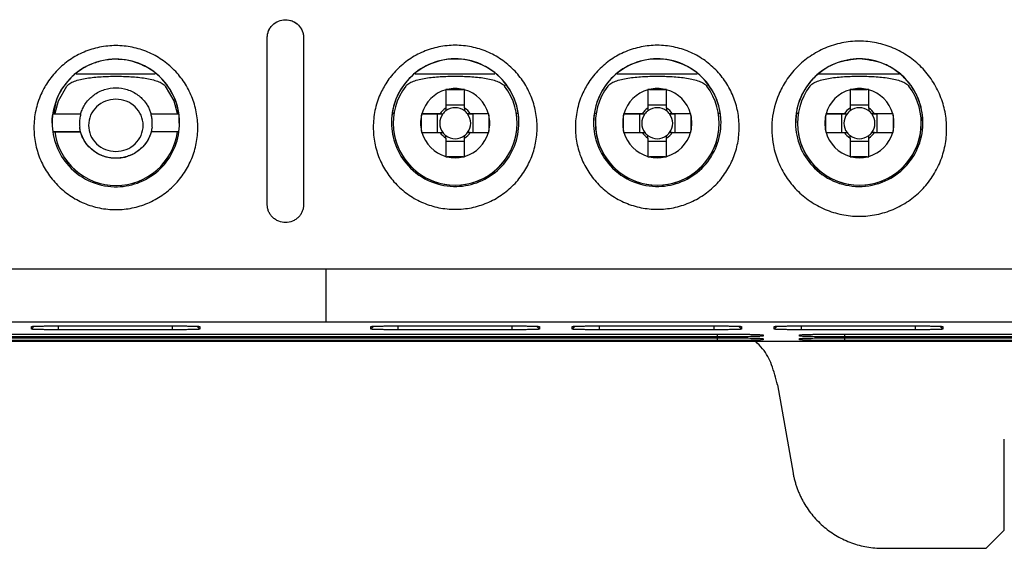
# Model space of a CAD drawing. Header units: millimetres. Extents: x 87 to 936, y -49 to 894.
# Tile 52 of 107: x 576 to 630, y 297 to 327. Entities that reach past the tile are written whole.
import ezdxf

# ---------------------------------------------------------------- set-up
doc = ezdxf.new("R2010")
doc.units = ezdxf.units.MM

msp = doc.modelspace()

# ---------------------------------------------------------------- linework, layer by layer
at = {"color": 7, "linetype": 'Continuous', "lineweight": 25}
for p, q in [((589.471, 316.37), (589.471, 325.535)), ((591.471, 325.535), (591.471, 316.37)), ((578.974, 323.555), (583.312, 323.555)), ((597.59, 323.555), (601.975, 323.555)), ((608.69, 323.555), (613.075, 323.555)), ((619.772, 323.555), (624.194, 323.555)), ((599.278, 322.671), (599.278, 321.667)), ((599.357, 322.691), (600.229, 322.691)), ((600.308, 321.667), (600.308, 322.671)), ((610.378, 322.671), (610.378, 321.667)), ((610.457, 322.691), (611.329, 322.691)), ((611.408, 321.667), (611.408, 322.671)), ((621.478, 322.671), (621.478, 321.667)), ((621.557, 322.691), (622.429, 322.691)), ((622.508, 321.667), (622.508, 322.671)), ((600.308, 321.819), (599.278, 321.819)), ((611.408, 321.819), (610.378, 321.819)), ((622.508, 321.819), (621.478, 321.819)), ((579.223, 321.331), (577.69, 321.331)), ((577.754, 321.384), (577.814, 321.384)), ((584.623, 321.331), (583.09, 321.331)), ((584.623, 321.331), (584.623, 320.847)), ((596.387, 321.384), (596.438, 321.384)), ((597.944, 321.357), (598.81, 321.351)), ((597.944, 320.405), (597.944, 321.278)), ((598.968, 321.357), (597.964, 321.357)), ((598.81, 321.351), (598.81, 320.327)), ((598.81, 321.351), (599.116, 321.351)), ((600.471, 321.351), (600.777, 321.351)), ((601.622, 321.357), (600.618, 321.357)), ((601.642, 321.357), (600.777, 321.351)), ((600.777, 320.327), (600.777, 321.351)), ((601.642, 321.278), (601.642, 320.405)), ((603.149, 321.384), (603.228, 321.384)), ((607.487, 321.384), (607.538, 321.384)), ((609.044, 321.357), (609.91, 321.351)), ((609.044, 320.405), (609.044, 321.278)), ((610.068, 321.357), (609.064, 321.357)), ((609.91, 321.351), (609.91, 320.327)), ((609.91, 321.351), (610.216, 321.351)), ((611.571, 321.351), (611.877, 321.351)), ((612.722, 321.357), (611.718, 321.357)), ((612.742, 321.357), (611.877, 321.351)), ((611.877, 320.327), (611.877, 321.351)), ((612.742, 321.278), (612.742, 320.405)), ((614.249, 321.384), (614.328, 321.384)), ((618.543, 321.384), (618.638, 321.384)), ((620.144, 321.357), (621.01, 321.351)), ((620.144, 320.405), (620.144, 321.278)), ((621.168, 321.357), (620.164, 321.357)), ((621.01, 321.351), (621.01, 320.327)), ((621.01, 321.351), (621.316, 321.351)), ((622.671, 321.351), (622.977, 321.351)), ((623.822, 321.357), (622.818, 321.357)), ((623.842, 321.357), (622.977, 321.351)), ((622.977, 320.327), (622.977, 321.351)), ((623.842, 321.278), (623.842, 320.405)), ((584.657, 320.847), (584.657, 320.85)), ((584.657, 320.844), (584.657, 320.844)), ((596.393, 320.837), (596.393, 320.833)), ((603.193, 320.833), (603.193, 320.837)), ((607.493, 320.837), (607.493, 320.833)), ((614.293, 320.833), (614.293, 320.837)), ((618.593, 320.837), (618.593, 320.833)), ((625.393, 320.833), (625.393, 320.837)), ((577.69, 320.364), (579.22, 320.364)), ((579.22, 320.361), (577.69, 320.361)), ((579.22, 320.361), (579.22, 320.364)), ((584.623, 320.364), (583.093, 320.364)), ((583.093, 320.364), (583.093, 320.361)), ((584.623, 320.361), (583.093, 320.361)), ((597.964, 320.327), (598.968, 320.327)), ((600.618, 320.327), (601.622, 320.327)), ((609.064, 320.327), (610.068, 320.327)), ((611.718, 320.327), (612.722, 320.327)), ((620.164, 320.327), (621.168, 320.327)), ((622.818, 320.327), (623.822, 320.327)), ((599.278, 320.017), (599.278, 319.013)), ((599.278, 319.853), (600.308, 319.853)), ((600.308, 319.013), (600.308, 320.017)), ((610.378, 320.017), (610.378, 319.013)), ((610.378, 319.853), (611.408, 319.853)), ((611.408, 319.013), (611.408, 320.017)), ((621.478, 320.017), (621.478, 319.013)), ((621.478, 319.853), (622.508, 319.853)), ((622.508, 319.013), (622.508, 320.017)), ((600.229, 318.992), (599.357, 318.992)), ((611.329, 318.992), (610.457, 318.992)), ((622.429, 318.992), (621.557, 318.992)), ((592.703, 312.825), (547.891, 312.825)), ((637.515, 312.825), (592.703, 312.825)), ((539.819, 309.933), (592.703, 309.933)), ((592.703, 309.933), (645.587, 309.933)), ((576.515, 309.525), (576.515, 309.672)), ((578.015, 309.704), (584.268, 309.704)), ((584.268, 309.492), (578.015, 309.492)), ((585.768, 309.672), (585.768, 309.525)), ((595.168, 309.525), (595.168, 309.672)), ((596.668, 309.704), (602.921, 309.704)), ((602.921, 309.492), (596.668, 309.492)), ((604.421, 309.672), (604.421, 309.525)), ((606.221, 309.525), (606.221, 309.672)), ((607.721, 309.704), (614.018, 309.704)), ((614.018, 309.492), (607.721, 309.492)), ((615.518, 309.672), (615.518, 309.525)), ((617.318, 309.525), (617.318, 309.672)), ((618.818, 309.704), (625.068, 309.704)), ((625.068, 309.492), (618.818, 309.492)), ((626.568, 309.672), (626.568, 309.525)), ((531.86, 308.863), (653.546, 308.863)), ((571.203, 309.258), (614.203, 309.258)), ((614.203, 309.098), (571.203, 309.098)), ((571.203, 309.055), (614.203, 309.055)), ((614.203, 308.895), (571.203, 308.895)), ((616.703, 309.205), (616.703, 309.151)), ((616.703, 309.002), (616.703, 308.948)), ((618.703, 309.151), (618.703, 309.205)), ((618.703, 308.948), (618.703, 309.002)), ((621.203, 309.258), (644.919, 309.258)), ((645.467, 309.098), (621.203, 309.098)), ((621.203, 309.055), (647, 309.055)), ((647.547, 308.895), (621.203, 308.895)), ((617.498, 306.464), (618.352, 301.621)), ((629.953, 298.489), (629.953, 303.489)), ((629.953, 298.489), (628.953, 297.489)), ((623.276, 297.489), (628.953, 297.489))]:
    msp.add_line(p, q, dxfattribs=at)
at = {"color": 8, "linetype": 'Continuous', "lineweight": 25}
for p, q in [((576.515, 309.525), (576.676, 309.686)), ((578.015, 309.492), (578.015, 309.704)), ((584.268, 309.492), (584.268, 309.704)), ((585.607, 309.686), (585.768, 309.525)), ((595.168, 309.525), (595.329, 309.686)), ((596.668, 309.492), (596.668, 309.704)), ((602.921, 309.492), (602.921, 309.704)), ((604.421, 309.525), (604.26, 309.686)), ((606.221, 309.525), (606.382, 309.686)), ((607.721, 309.492), (607.721, 309.704)), ((614.018, 309.492), (614.018, 309.704)), ((615.357, 309.686), (615.518, 309.525)), ((617.318, 309.525), (617.479, 309.686)), ((618.818, 309.492), (618.818, 309.704)), ((625.068, 309.492), (625.068, 309.704)), ((626.568, 309.525), (626.407, 309.686)), ((614.203, 309.098), (614.203, 309.258)), ((614.203, 308.895), (614.203, 309.055)), ((621.203, 309.098), (621.203, 309.258)), ((621.203, 308.895), (621.203, 309.055))]:
    msp.add_line(p, q, dxfattribs=at)
at = {"color": 7, "linetype": 'Continuous', "lineweight": 25, "flags": 128}
for points in [[(577.814, 321.384), (578.001, 322.06), (578.462, 322.88)], [(583.871, 322.88), (584.332, 322.06), (584.519, 321.384)]]:
    msp.add_lwpolyline(points, dxfattribs=at)
at = {"color": 7, "linetype": 'Continuous', "lineweight": 25}
for centre, radius, start, end in [((599.793, 320.863), 3.5, 359.9605, 180.0395), ((610.893, 320.863), 3.5, 359.9605, 180.0395), ((599.793, 320.837), 3.4, 143.0571, 36.9429), ((610.893, 320.837), 3.4, 143.0571, 36.9429), ((621.993, 320.837), 3.4, 143.0571, 36.9429), ((599.793, 320.842), 1.9, 105.7268, 164.2729), ((599.793, 320.842), 1.9, 76.7262, 103.2738), ((599.793, 320.842), 1.9, 15.7271, 74.2732), ((610.893, 320.842), 1.9, 105.7268, 164.2729), ((610.893, 320.842), 1.9, 76.7262, 103.2738), ((610.893, 320.842), 1.9, 15.7271, 74.2732), ((621.993, 320.842), 1.9, 105.7268, 164.2729), ((621.993, 320.842), 1.9, 76.7262, 103.2738), ((621.993, 320.842), 1.9, 15.7271, 74.2732), ((599.793, 320.842), 1.9, 166.7261, 193.2739), ((599.793, 320.836), 0.851, 142.7587, 217.2413), ((599.793, 320.842), 0.972, 121.9777, 148.022), ((599.793, 320.836), 0.851, 127.241, 142.7587), ((599.793, 320.836), 0.851, 52.7591, 127.2409), ((599.793, 320.842), 0.972, 31.978, 58.0223), ((599.793, 320.836), 0.851, 37.2413, 52.759), ((599.793, 320.836), 0.851, 322.7587, 37.2413), ((599.793, 320.842), 1.9, 346.7261, 13.2739), ((610.893, 320.842), 1.9, 166.7261, 193.2739), ((610.893, 320.836), 0.851, 142.7587, 217.2413), ((610.893, 320.842), 0.972, 121.9777, 148.022), ((610.893, 320.836), 0.851, 127.241, 142.7587), ((610.893, 320.836), 0.851, 52.7591, 127.2409), ((610.893, 320.842), 0.972, 31.978, 58.0223), ((610.893, 320.836), 0.851, 37.2413, 52.759), ((610.893, 320.836), 0.851, 322.7587, 37.2413), ((610.893, 320.842), 1.9, 346.7261, 13.2739), ((621.993, 320.842), 1.9, 166.7261, 193.2739), ((621.993, 320.836), 0.851, 142.7587, 217.2413), ((621.993, 320.842), 0.972, 121.9777, 148.022), ((621.993, 320.836), 0.851, 127.241, 142.7587), ((621.993, 320.836), 0.851, 52.7591, 127.2409), ((621.993, 320.842), 0.972, 31.978, 58.0223), ((621.993, 320.836), 0.851, 37.2413, 52.759), ((621.993, 320.836), 0.851, 322.7587, 37.2413), ((621.993, 320.842), 1.9, 346.7261, 13.2739), ((599.793, 320.833), 3.4, 180.0002, 359.9998), ((610.893, 320.833), 3.4, 180.0002, 359.9998), ((621.993, 320.833), 3.4, 180.0002, 359.9998), ((581.167, 320.815), 3.4, 187.6851, 352.3149), ((581.167, 320.819), 3.4, 187.7567, 352.2433), ((599.793, 320.842), 1.9, 195.7271, 254.2732), ((599.793, 320.842), 0.972, 211.978, 238.0223), ((599.793, 320.836), 0.851, 217.2413, 232.759), ((599.793, 320.836), 0.851, 232.7591, 307.2409), ((599.793, 320.842), 1.9, 285.7268, 344.2729), ((599.793, 320.842), 0.972, 301.9777, 328.022), ((599.793, 320.836), 0.851, 307.241, 322.7587), ((610.893, 320.842), 1.9, 195.7271, 254.2732), ((610.893, 320.842), 0.972, 211.978, 238.0223), ((610.893, 320.836), 0.851, 217.2413, 232.759), ((610.893, 320.836), 0.851, 232.7591, 307.2409), ((610.893, 320.842), 1.9, 285.7268, 344.2729), ((610.893, 320.842), 0.972, 301.9777, 328.022), ((610.893, 320.836), 0.851, 307.241, 322.7587), ((621.993, 320.842), 1.9, 195.7271, 254.2732), ((621.993, 320.842), 0.972, 211.978, 238.0223), ((621.993, 320.836), 0.851, 217.2413, 232.759), ((621.993, 320.836), 0.851, 232.7591, 307.2409), ((621.993, 320.842), 1.9, 285.7268, 344.2729), ((621.993, 320.842), 0.972, 301.9777, 328.022), ((621.993, 320.836), 0.851, 307.241, 322.7587), ((599.793, 320.842), 1.9, 256.7262, 283.2738), ((610.893, 320.842), 1.9, 256.7262, 283.2738), ((621.993, 320.842), 1.9, 256.7262, 283.2738)]:
    msp.add_arc(centre, radius, start, end, dxfattribs=at)
for points, knots in [([(589.471, 325.535), (589.472, 325.567), (589.474, 325.631), (589.488, 325.725), (589.511, 325.818), (589.554, 325.937), (589.628, 326.077), (589.751, 326.228), (589.906, 326.358), (590.141, 326.481), (590.466, 326.547), (590.793, 326.484), (591.031, 326.362), (591.187, 326.233), (591.312, 326.081), (591.402, 325.911), (591.461, 325.727), (591.468, 325.599), (591.471, 325.535)], [0, 0, 0, 0, 0.0313, 0.062316, 0.09333, 0.124627, 0.185584, 0.246518, 0.312298, 0.378169, 0.498373, 0.619265, 0.685351, 0.751712, 0.813039, 0.874763, 0.937294, 1, 1, 1, 1]), ([(589.471, 325.532), (589.471, 325.661), (589.497, 325.787), (589.595, 326.025), (589.669, 326.134), (589.852, 326.317), (589.964, 326.391), (590.206, 326.491), (590.339, 326.518), (590.602, 326.518), (590.735, 326.492), (590.978, 326.392), (591.088, 326.319), (591.367, 326.041), (591.471, 325.79), (591.471, 325.532)], [0, 0, 0, 0, 0.125, 0.125, 0.25, 0.25, 0.375, 0.375, 0.5, 0.5, 0.625, 0.625, 0.75, 0.75, 1, 1, 1, 1]), ([(577.043, 322.422), (577.143, 322.645), (577.401, 323.118), (577.926, 323.771), (578.609, 324.342), (579.396, 324.773), (580.258, 325.038), (581.157, 325.129), (582.056, 325.038), (582.917, 324.772), (583.704, 324.343), (584.387, 323.771), (584.942, 323.082), (585.351, 322.304), (585.6, 321.464), (585.685, 320.595), (585.601, 319.726), (585.351, 318.886), (584.942, 318.108), (584.388, 317.418), (583.704, 316.847), (582.917, 316.417), (582.056, 316.151), (581.157, 316.06), (580.258, 316.151), (579.396, 316.416), (578.609, 316.847), (577.925, 317.418), (577.371, 318.108), (576.962, 318.886), (576.713, 319.725), (576.626, 320.618), (576.723, 321.533), (576.916, 322.134), (577.043, 322.422)], [0, 0, 0, 0, 0.026279, 0.057521, 0.088773, 0.120021, 0.15127, 0.182516, 0.213752, 0.245004, 0.276243, 0.307491, 0.338734, 0.369984, 0.401238, 0.432501, 0.463757, 0.495009, 0.526263, 0.557513, 0.588768, 0.620014, 0.651258, 0.682501, 0.713756, 0.745007, 0.776254, 0.807519, 0.838767, 0.870017, 0.901266, 0.932515, 0.966267, 1, 1, 1, 1]), ([(595.672, 322.422), (595.773, 322.652), (596.033, 323.131), (596.562, 323.789), (597.246, 324.36), (598.033, 324.79), (598.894, 325.055), (599.793, 325.147), (600.692, 325.055), (601.553, 324.79), (602.341, 324.36), (603.024, 323.789), (603.579, 323.1), (603.988, 322.321), (604.237, 321.482), (604.321, 320.612), (604.237, 319.743), (603.988, 318.904), (603.579, 318.125), (603.025, 317.435), (602.341, 316.864), (601.554, 316.434), (600.693, 316.169), (599.793, 316.078), (598.894, 316.169), (598.033, 316.434), (597.246, 316.865), (596.562, 317.435), (596.007, 318.125), (595.599, 318.904), (595.35, 319.743), (595.263, 320.632), (595.358, 321.541), (595.547, 322.136), (595.672, 322.422)], [0, 0, 0, 0, 0.026957, 0.058199, 0.089451, 0.120699, 0.151948, 0.183194, 0.21443, 0.245681, 0.276921, 0.308169, 0.339412, 0.370662, 0.401916, 0.433178, 0.464435, 0.495686, 0.52694, 0.558191, 0.589445, 0.620691, 0.651935, 0.683178, 0.714433, 0.745685, 0.776932, 0.808196, 0.839444, 0.870694, 0.901943, 0.933192, 0.966604, 1, 1, 1, 1]), ([(606.772, 322.422), (606.873, 322.652), (607.133, 323.131), (607.662, 323.789), (608.346, 324.36), (609.133, 324.79), (609.994, 325.055), (610.893, 325.147), (611.792, 325.055), (612.653, 324.79), (613.441, 324.36), (614.124, 323.789), (614.679, 323.1), (615.088, 322.321), (615.337, 321.482), (615.421, 320.612), (615.337, 319.743), (615.088, 318.904), (614.679, 318.125), (614.125, 317.435), (613.441, 316.864), (612.654, 316.434), (611.793, 316.169), (610.893, 316.078), (609.994, 316.169), (609.133, 316.434), (608.346, 316.865), (607.662, 317.435), (607.107, 318.125), (606.699, 318.904), (606.45, 319.743), (606.363, 320.632), (606.458, 321.541), (606.647, 322.136), (606.772, 322.422)], [0, 0, 0, 0, 0.0269569, 0.0581987, 0.0894505, 0.120699, 0.1519483, 0.1831943, 0.2144297, 0.2456815, 0.2769212, 0.3081689, 0.3394118, 0.3706617, 0.4019159, 0.4331784, 0.4644349, 0.4956863, 0.5269404, 0.5581905, 0.5894452, 0.6206911, 0.6519353, 0.6831785, 0.7144334, 0.7456847, 0.7769316, 0.8081962, 0.8394437, 0.8706944, 0.9019434, 0.9331922, 0.9666038, 1, 1, 1, 1]), ([(617.566, 322.422), (617.677, 322.683), (617.96, 323.21), (618.535, 323.925), (619.265, 324.534), (620.104, 324.993), (621.024, 325.276), (621.983, 325.373), (622.943, 325.276), (623.863, 324.993), (624.703, 324.534), (625.432, 323.924), (626.024, 323.188), (626.46, 322.356), (626.727, 321.461), (626.816, 320.533), (626.726, 319.605), (626.46, 318.709), (626.024, 317.878), (625.432, 317.143), (624.702, 316.533), (623.862, 316.074), (622.943, 315.791), (621.983, 315.693), (621.023, 315.791), (620.104, 316.074), (619.264, 316.534), (618.534, 317.143), (617.942, 317.879), (617.579, 318.572), (617.373, 319.158), (617.185, 319.922), (617.135, 321.044), (617.378, 321.981), (617.566, 322.422)], [0, 0, 0, 0, 0.028555, 0.059805, 0.091064, 0.122302, 0.153547, 0.184796, 0.216047, 0.247306, 0.278559, 0.309823, 0.341078, 0.372339, 0.403595, 0.434851, 0.466111, 0.497365, 0.52862, 0.55987, 0.591121, 0.622366, 0.65363, 0.68488, 0.716139, 0.747395, 0.77865, 0.80991, 0.841159, 0.872412, 0.888029, 0.903701, 0.951826, 1, 1, 1, 1]), ([(583.389, 323.549), (583.517, 323.443), (583.95, 323.028), (584.526, 322.092), (584.747, 320.729), (584.427, 319.382), (583.656, 318.278), (582.541, 317.542), (581.198, 317.258), (579.756, 317.519), (578.55, 318.364), (577.815, 319.565), (577.657, 320.422), (577.657, 320.85), (577.657, 321.352), (577.861, 322.295), (578.682, 323.447), (579.869, 324.212), (581.318, 324.458), (582.557, 324.13), (583.188, 323.716), (583.389, 323.549)], [8.504071, 8.504071, 8.504071, 8.504071, 8.913591, 9.981458, 11.198463, 12.309599, 13.399152, 14.487968, 15.530636, 16.680255, 17.975158, 19.054099, 20.130234, 20.130234, 20.130234, 21.391593, 22.498961, 23.585738, 24.79234, 25.989653, 26.634305, 26.634305, 26.634305, 26.634305]), ([(584.589, 321.384), (584.579, 321.492), (584.55, 321.806), (584.268, 322.527), (583.653, 323.417), (582.554, 324.137), (581.479, 324.382), (580.559, 324.321), (579.849, 324.121), (579.181, 323.769), (578.44, 323.135), (577.868, 322.307), (577.782, 321.613), (577.754, 321.384)], [0, 0, 0, 0, 0.033303, 0.09746, 0.23641, 0.358126, 0.48657, 0.559072, 0.63263, 0.706531, 0.784644, 0.929171, 1, 1, 1, 1]), ([(602.045, 323.55), (602.165, 323.449), (602.591, 323.039), (603.163, 322.109), (603.384, 320.747), (603.063, 319.399), (602.293, 318.296), (601.177, 317.559), (599.835, 317.275), (598.392, 317.537), (597.187, 318.382), (596.452, 319.582), (596.293, 320.44), (596.293, 320.868), (596.293, 321.369), (596.498, 322.313), (597.318, 323.465), (598.505, 324.229), (599.955, 324.475), (601.202, 324.146), (601.838, 323.724), (602.045, 323.55)], [8.52426, 8.52426, 8.52426, 8.52426, 8.913591, 9.981458, 11.198463, 12.309599, 13.399152, 14.487968, 15.530636, 16.680255, 17.975158, 19.054099, 20.130234, 20.130234, 20.130234, 21.391593, 22.498961, 23.585738, 24.79234, 25.989653, 26.654495, 26.654495, 26.654495, 26.654495]), ([(613.145, 323.55), (613.265, 323.449), (613.691, 323.039), (614.263, 322.109), (614.484, 320.747), (614.163, 319.399), (613.393, 318.296), (612.277, 317.559), (610.935, 317.275), (609.492, 317.537), (608.287, 318.382), (607.552, 319.582), (607.393, 320.44), (607.393, 320.868), (607.393, 321.369), (607.598, 322.313), (608.418, 323.465), (609.605, 324.229), (611.055, 324.475), (612.302, 324.146), (612.938, 323.724), (613.145, 323.55)], [8.52426, 8.52426, 8.52426, 8.52426, 8.913591, 9.981458, 11.198463, 12.309599, 13.399152, 14.487968, 15.530636, 16.680255, 17.975158, 19.054099, 20.130234, 20.130234, 20.130234, 21.391593, 22.498961, 23.585738, 24.79234, 25.989653, 26.654495, 26.654495, 26.654495, 26.654495]), ([(623.816, 323.852), (624.069, 323.696), (624.66, 323.22), (625.294, 322.228), (625.565, 320.914), (625.346, 319.627), (624.656, 318.485), (623.575, 317.638), (622.169, 317.262), (620.688, 317.503), (619.501, 318.271), (618.725, 319.385), (618.393, 320.711), (618.602, 322.082), (619.369, 323.345), (620.552, 324.179), (621.535, 324.371), (621.983, 324.371), (622.456, 324.371), (623.102, 324.238), (623.671, 323.941), (623.816, 323.852)], [3.284422, 3.284422, 3.284422, 3.284422, 3.880485, 4.802772, 5.640794, 6.600896, 7.437641, 8.323634, 9.321031, 10.27118, 11.245664, 12.101058, 12.99262, 14.01078, 14.893483, 15.958713, 16.850503, 16.850503, 16.850503, 17.79252, 18.134924, 18.134924, 18.134924, 18.134924]), ([(621.983, 324.364), (621.569, 324.322), (620.915, 324.256), (620.116, 323.852), (619.552, 323.414), (619.068, 322.849), (618.74, 322.23), (618.522, 321.552), (618.506, 321.109), (618.497, 320.86)], [0, 0, 0, 0, 0.221464, 0.349372, 0.4782, 0.608497, 0.754353, 0.862114, 1, 1, 1, 1]), ([(625.47, 320.86), (625.462, 321.097), (625.446, 321.548), (625.23, 322.226), (624.895, 322.853), (624.416, 323.413), (623.85, 323.851), (623.052, 324.256), (622.398, 324.322), (621.983, 324.364)], [0, 0, 0, 0, 0.131261, 0.250037, 0.390708, 0.52181, 0.650541, 0.778541, 1, 1, 1, 1]), ([(578.462, 322.88), (578.5, 322.93), (578.556, 322.977), (578.7, 323.064), (578.788, 323.105), (578.982, 323.177), (579.091, 323.209), (579.321, 323.265), (579.441, 323.289), (579.692, 323.329), (579.823, 323.346), (580.086, 323.374), (580.219, 323.384), (580.621, 323.409), (580.895, 323.416), (581.442, 323.416), (581.713, 323.409), (582.25, 323.376), (582.519, 323.349), (583.02, 323.268), (583.256, 323.212), (583.546, 323.105), (583.634, 323.064), (583.777, 322.977), (583.833, 322.93), (583.871, 322.88)], [0, 0, 0, 0, 0.0625, 0.0625, 0.125, 0.125, 0.1875, 0.1875, 0.25, 0.25, 0.3125, 0.3125, 0.375, 0.375, 0.5, 0.5, 0.625, 0.625, 0.75, 0.75, 0.875, 0.875, 0.9375, 0.9375, 1, 1, 1, 1]), ([(597.076, 322.88), (597.113, 322.93), (597.169, 322.977), (597.313, 323.065), (597.401, 323.106), (597.597, 323.179), (597.706, 323.211), (597.937, 323.268), (598.058, 323.291), (598.31, 323.332), (598.442, 323.349), (598.707, 323.377), (598.84, 323.387), (599.245, 323.412), (599.521, 323.419), (600.07, 323.419), (600.343, 323.412), (600.884, 323.379), (601.154, 323.352), (601.532, 323.291), (601.655, 323.266), (601.885, 323.21), (601.992, 323.178), (602.186, 323.106), (602.274, 323.065), (602.417, 322.977), (602.473, 322.931), (602.511, 322.88)], [0, 0, 0, 0, 0.0625, 0.0625, 0.125, 0.125, 0.1875, 0.1875, 0.25, 0.25, 0.3125, 0.3125, 0.375, 0.375, 0.5, 0.5, 0.625, 0.625, 0.75, 0.75, 0.8125, 0.8125, 0.875, 0.875, 0.9375, 0.9375, 1, 1, 1, 1]), ([(608.176, 322.88), (608.213, 322.93), (608.269, 322.977), (608.413, 323.065), (608.501, 323.106), (608.697, 323.179), (608.806, 323.211), (609.037, 323.268), (609.158, 323.291), (609.41, 323.332), (609.542, 323.349), (609.807, 323.377), (609.94, 323.387), (610.345, 323.412), (610.621, 323.419), (611.17, 323.419), (611.443, 323.412), (611.984, 323.379), (612.254, 323.352), (612.632, 323.291), (612.755, 323.266), (612.985, 323.21), (613.092, 323.178), (613.286, 323.106), (613.374, 323.065), (613.517, 322.977), (613.573, 322.931), (613.611, 322.88)], [0, 0, 0, 0, 0.0625, 0.0625, 0.125, 0.125, 0.1875, 0.1875, 0.25, 0.25, 0.3125, 0.3125, 0.375, 0.375, 0.5, 0.5, 0.625, 0.625, 0.75, 0.75, 0.8125, 0.8125, 0.875, 0.875, 0.9375, 0.9375, 1, 1, 1, 1]), ([(619.276, 322.88), (619.313, 322.93), (619.369, 322.977), (619.513, 323.065), (619.601, 323.106), (619.797, 323.179), (619.906, 323.211), (620.137, 323.268), (620.258, 323.291), (620.51, 323.332), (620.642, 323.349), (620.907, 323.377), (621.04, 323.387), (621.445, 323.412), (621.721, 323.419), (622.27, 323.419), (622.543, 323.412), (623.084, 323.379), (623.354, 323.352), (623.732, 323.291), (623.855, 323.266), (624.085, 323.21), (624.192, 323.178), (624.386, 323.106), (624.474, 323.065), (624.617, 322.977), (624.673, 322.931), (624.711, 322.88)], [0, 0, 0, 0, 0.0625, 0.0625, 0.125, 0.125, 0.1875, 0.1875, 0.25, 0.25, 0.3125, 0.3125, 0.375, 0.375, 0.5, 0.5, 0.625, 0.625, 0.75, 0.75, 0.8125, 0.8125, 0.875, 0.875, 0.9375, 0.9375, 1, 1, 1, 1]), ([(579.22, 321.33), (579.231, 321.369), (579.254, 321.447), (579.298, 321.563), (579.351, 321.682), (579.415, 321.801), (579.529, 321.98), (579.7, 322.184), (580.033, 322.47), (580.513, 322.714), (581.157, 322.812), (581.801, 322.714), (582.281, 322.47), (582.614, 322.184), (582.804, 321.957), (582.943, 321.726), (583.034, 321.529), (583.074, 321.395), (583.093, 321.33)], [0, 0, 0, 0, 0.023146, 0.047433, 0.072698, 0.09877, 0.126296, 0.196279, 0.251797, 0.380057, 0.500025, 0.620236, 0.748244, 0.804211, 0.873699, 0.918599, 0.960682, 1, 1, 1, 1]), ([(581.157, 319.286), (580.962, 319.286), (580.766, 319.323), (580.405, 319.465), (580.238, 319.571), (579.96, 319.835), (579.848, 319.994), (579.696, 320.342), (579.657, 320.531), (579.657, 320.908), (579.696, 321.097), (579.849, 321.444), (579.961, 321.603), (580.377, 322), (580.767, 322.153), (581.547, 322.152), (581.936, 322), (582.353, 321.603), (582.465, 321.444), (582.617, 321.096), (582.657, 320.908), (582.657, 320.53), (582.617, 320.342), (582.465, 319.994), (582.353, 319.835), (582.075, 319.571), (581.909, 319.465), (581.547, 319.323), (581.352, 319.286), (581.157, 319.286)], [0, 0, 0, 0, 0.0625, 0.0625, 0.125, 0.125, 0.1875, 0.1875, 0.25, 0.25, 0.3125, 0.3125, 0.375, 0.375, 0.5, 0.5, 0.625, 0.625, 0.6875, 0.6875, 0.75, 0.75, 0.8125, 0.8125, 0.875, 0.875, 0.9375, 0.9375, 1, 1, 1, 1]), ([(579.223, 321.331), (579.212, 321.288), (579.19, 321.202), (579.169, 321.066), (579.157, 320.922), (579.156, 320.769), (579.166, 320.666), (579.171, 320.613)], [0, 0, 0, 0, 0.179842, 0.3698, 0.569844, 0.779926, 1, 1, 1, 1]), ([(583.142, 320.613), (583.147, 320.658), (583.156, 320.745), (583.157, 320.873), (583.151, 320.996), (583.137, 321.113), (583.118, 321.225), (583.099, 321.296), (583.09, 321.331)], [0, 0, 0, 0, 0.184754, 0.362297, 0.532637, 0.695739, 0.851543, 1, 1, 1, 1]), ([(581.157, 318.914), (581.11, 318.915), (581.016, 318.917), (580.875, 318.932), (580.734, 318.956), (580.594, 318.99), (580.392, 319.055), (580.131, 319.175), (579.842, 319.377), (579.587, 319.632), (579.421, 319.873), (579.307, 320.104), (579.221, 320.328), (579.189, 320.51), (579.171, 320.614)], [0, 0, 0, 0, 0.048633, 0.09794, 0.147756, 0.197908, 0.248213, 0.369387, 0.497149, 0.615591, 0.747763, 0.804066, 0.888742, 1, 1, 1, 1]), ([(579.22, 320.364), (579.21, 320.405), (579.189, 320.487), (579.177, 320.571), (579.171, 320.613)], [0, 0, 0, 0, 0.500124, 1, 1, 1, 1]), ([(581.157, 318.91), (581.117, 318.911), (581.037, 318.912), (580.918, 318.923), (580.8, 318.94), (580.683, 318.964), (580.505, 319.012), (580.272, 319.101), (579.991, 319.262), (579.731, 319.473), (579.531, 319.706), (579.387, 319.933), (579.287, 320.141), (579.243, 320.287), (579.22, 320.361)], [0, 0, 0, 0, 0.0454326, 0.0906685, 0.1358707, 0.1812029, 0.2268268, 0.3460029, 0.4651889, 0.5977621, 0.7305356, 0.8205251, 0.909921, 1, 1, 1, 1]), ([(583.142, 320.614), (583.135, 320.566), (583.122, 320.476), (583.091, 320.349), (583.056, 320.238), (583.02, 320.141), (582.984, 320.061), (582.952, 319.994), (582.873, 319.845), (582.726, 319.632), (582.471, 319.377), (582.182, 319.175), (581.892, 319.042), (581.627, 318.964), (581.393, 318.922), (581.235, 318.917), (581.157, 318.914)], [0, 0, 0, 0, 0.05073, 0.096889, 0.13823, 0.174567, 0.205767, 0.23174, 0.252428, 0.384616, 0.503003, 0.630778, 0.751926, 0.835532, 0.918496, 1, 1, 1, 1]), ([(583.093, 320.361), (583.08, 320.316), (583.055, 320.228), (583.004, 320.1), (582.946, 319.975), (582.877, 319.855), (582.763, 319.683), (582.582, 319.473), (582.323, 319.262), (582.041, 319.101), (581.783, 319.002), (581.553, 318.946), (581.356, 318.916), (581.223, 318.912), (581.157, 318.91)], [0, 0, 0, 0, 0.054153, 0.10791, 0.161546, 0.215335, 0.269551, 0.402119, 0.534887, 0.653876, 0.773247, 0.849006, 0.924337, 1, 1, 1, 1]), ([(583.142, 320.613), (583.136, 320.571), (583.124, 320.487), (583.103, 320.405), (583.093, 320.364)], [0, 0, 0, 0, 0.499876, 1, 1, 1, 1]), ([(591.471, 316.37), (591.47, 316.338), (591.469, 316.274), (591.454, 316.18), (591.431, 316.087), (591.388, 315.968), (591.315, 315.828), (591.192, 315.676), (591.037, 315.547), (590.802, 315.423), (590.476, 315.358), (590.149, 315.42), (589.912, 315.543), (589.755, 315.672), (589.63, 315.824), (589.541, 315.994), (589.482, 316.177), (589.475, 316.305), (589.471, 316.37)], [0, 0, 0, 0, 0.0313004, 0.0623155, 0.0933295, 0.1246265, 0.1855841, 0.2465178, 0.3122982, 0.3781688, 0.4983727, 0.6192655, 0.685351, 0.7517121, 0.8130391, 0.8747635, 0.9372945, 1, 1, 1, 1]), ([(576.515, 309.672), (576.516, 309.673), (576.518, 309.675), (576.532, 309.677), (576.555, 309.679), (576.587, 309.682), (576.649, 309.685), (576.761, 309.69), (576.949, 309.695), (577.177, 309.699), (577.41, 309.701), (577.626, 309.703), (577.819, 309.704), (577.95, 309.704), (578.015, 309.704)], [0, 0, 0, 0, 0.050258, 0.100081, 0.149784, 0.199686, 0.250101, 0.374776, 0.49987, 0.624611, 0.749648, 0.83316, 0.916132, 1, 1, 1, 1]), ([(578.015, 309.492), (577.976, 309.492), (577.897, 309.492), (577.78, 309.493), (577.664, 309.493), (577.551, 309.494), (577.385, 309.495), (577.175, 309.498), (576.947, 309.502), (576.759, 309.507), (576.635, 309.512), (576.562, 309.516), (576.522, 309.52), (576.518, 309.523), (576.515, 309.525)], [0, 0, 0, 0, 0.050248, 0.100064, 0.149766, 0.199673, 0.250098, 0.374789, 0.499865, 0.6246, 0.74964, 0.833189, 0.916165, 1, 1, 1, 1]), ([(584.268, 309.704), (584.308, 309.704), (584.386, 309.704), (584.503, 309.704), (584.617, 309.703), (584.73, 309.702), (584.896, 309.701), (585.105, 309.699), (585.333, 309.695), (585.522, 309.69), (585.647, 309.685), (585.721, 309.68), (585.761, 309.676), (585.766, 309.673), (585.768, 309.672)], [0, 0, 0, 0, 0.050329, 0.100198, 0.149911, 0.199779, 0.250104, 0.374898, 0.499881, 0.624691, 0.749652, 0.833311, 0.916266, 1, 1, 1, 1]), ([(585.768, 309.525), (585.767, 309.524), (585.766, 309.522), (585.751, 309.52), (585.729, 309.517), (585.697, 309.515), (585.636, 309.511), (585.525, 309.507), (585.338, 309.502), (585.11, 309.498), (584.877, 309.495), (584.659, 309.493), (584.465, 309.493), (584.334, 309.492), (584.268, 309.492)], [0, 0, 0, 0, 0.050317, 0.10018, 0.149894, 0.199766, 0.250102, 0.374914, 0.499875, 0.624687, 0.749644, 0.833308, 0.916265, 1, 1, 1, 1]), ([(595.168, 309.672), (595.169, 309.673), (595.171, 309.675), (595.185, 309.677), (595.208, 309.679), (595.24, 309.682), (595.302, 309.685), (595.414, 309.69), (595.602, 309.695), (595.83, 309.699), (596.063, 309.701), (596.279, 309.703), (596.472, 309.704), (596.603, 309.704), (596.668, 309.704)], [0, 0, 0, 0, 0.0502557, 0.100077, 0.14978, 0.1996831, 0.250101, 0.3747805, 0.4998701, 0.6246112, 0.7496476, 0.8331583, 0.9161305, 1, 1, 1, 1]), ([(596.668, 309.492), (596.629, 309.492), (596.55, 309.492), (596.433, 309.493), (596.317, 309.493), (596.204, 309.494), (596.038, 309.495), (595.828, 309.498), (595.6, 309.502), (595.412, 309.507), (595.288, 309.512), (595.215, 309.516), (595.175, 309.52), (595.171, 309.523), (595.168, 309.525)], [0, 0, 0, 0, 0.050249, 0.100067, 0.149769, 0.199675, 0.250098, 0.374788, 0.499865, 0.624601, 0.74964, 0.833189, 0.916164, 1, 1, 1, 1]), ([(602.921, 309.704), (602.961, 309.704), (603.039, 309.704), (603.156, 309.704), (603.27, 309.703), (603.383, 309.702), (603.549, 309.701), (603.758, 309.699), (603.986, 309.695), (604.175, 309.69), (604.3, 309.685), (604.374, 309.68), (604.414, 309.676), (604.419, 309.673), (604.421, 309.672)], [0, 0, 0, 0, 0.050331, 0.1002, 0.149914, 0.19978, 0.250104, 0.374897, 0.499881, 0.624692, 0.749652, 0.833311, 0.916265, 1, 1, 1, 1]), ([(604.421, 309.525), (604.42, 309.524), (604.419, 309.522), (604.404, 309.52), (604.382, 309.517), (604.35, 309.515), (604.289, 309.511), (604.178, 309.507), (603.991, 309.502), (603.763, 309.498), (603.53, 309.495), (603.312, 309.493), (603.118, 309.493), (602.987, 309.492), (602.921, 309.492)], [0, 0, 0, 0, 0.050313, 0.100174, 0.149888, 0.199762, 0.250102, 0.374919, 0.499875, 0.624687, 0.749644, 0.833306, 0.916263, 1, 1, 1, 1]), ([(606.221, 309.672), (606.222, 309.673), (606.224, 309.675), (606.238, 309.677), (606.261, 309.679), (606.293, 309.682), (606.355, 309.685), (606.467, 309.69), (606.655, 309.695), (606.883, 309.699), (607.116, 309.701), (607.332, 309.703), (607.525, 309.704), (607.656, 309.704), (607.721, 309.704)], [0, 0, 0, 0, 0.050258, 0.100081, 0.149784, 0.199686, 0.250101, 0.374777, 0.49987, 0.624611, 0.749648, 0.83316, 0.916132, 1, 1, 1, 1]), ([(607.721, 309.492), (607.682, 309.492), (607.603, 309.492), (607.486, 309.493), (607.37, 309.493), (607.257, 309.494), (607.091, 309.495), (606.881, 309.498), (606.653, 309.502), (606.465, 309.507), (606.341, 309.512), (606.268, 309.516), (606.228, 309.52), (606.224, 309.523), (606.221, 309.525)], [0, 0, 0, 0, 0.050246, 0.100063, 0.149765, 0.199672, 0.250099, 0.37479, 0.499865, 0.624597, 0.749639, 0.833193, 0.916169, 1, 1, 1, 1]), ([(614.018, 309.704), (614.058, 309.704), (614.136, 309.704), (614.253, 309.704), (614.367, 309.703), (614.48, 309.702), (614.646, 309.701), (614.855, 309.699), (615.083, 309.695), (615.272, 309.69), (615.397, 309.685), (615.471, 309.68), (615.511, 309.676), (615.516, 309.673), (615.518, 309.672)], [0, 0, 0, 0, 0.050332, 0.100202, 0.149916, 0.199781, 0.250104, 0.374896, 0.499881, 0.624695, 0.749652, 0.833308, 0.916262, 1, 1, 1, 1]), ([(615.518, 309.525), (615.517, 309.524), (615.516, 309.522), (615.501, 309.52), (615.479, 309.517), (615.447, 309.515), (615.386, 309.511), (615.275, 309.507), (615.088, 309.502), (614.86, 309.498), (614.627, 309.495), (614.409, 309.493), (614.215, 309.493), (614.084, 309.492), (614.018, 309.492)], [0, 0, 0, 0, 0.0503169, 0.1001798, 0.1498935, 0.1997661, 0.2501022, 0.3749145, 0.4998753, 0.6246866, 0.7496437, 0.8333075, 0.9162648, 1, 1, 1, 1]), ([(617.318, 309.672), (617.319, 309.673), (617.321, 309.675), (617.335, 309.677), (617.358, 309.679), (617.39, 309.682), (617.452, 309.685), (617.564, 309.69), (617.752, 309.695), (617.98, 309.699), (618.213, 309.701), (618.429, 309.703), (618.622, 309.704), (618.753, 309.704), (618.818, 309.704)], [0, 0, 0, 0, 0.050252, 0.100072, 0.149775, 0.19968, 0.250101, 0.374782, 0.499871, 0.624605, 0.749647, 0.833174, 0.916147, 1, 1, 1, 1]), ([(618.818, 309.492), (618.779, 309.492), (618.7, 309.492), (618.583, 309.493), (618.467, 309.493), (618.354, 309.494), (618.188, 309.495), (617.978, 309.498), (617.75, 309.502), (617.562, 309.507), (617.438, 309.512), (617.365, 309.516), (617.325, 309.52), (617.321, 309.523), (617.318, 309.525)], [0, 0, 0, 0, 0.050252, 0.10007, 0.149773, 0.199677, 0.250099, 0.374786, 0.499865, 0.624596, 0.74964, 0.833189, 0.916165, 1, 1, 1, 1]), ([(625.068, 309.704), (625.108, 309.704), (625.186, 309.704), (625.303, 309.704), (625.417, 309.703), (625.53, 309.702), (625.696, 309.701), (625.905, 309.699), (626.133, 309.695), (626.322, 309.69), (626.447, 309.685), (626.521, 309.68), (626.561, 309.676), (626.566, 309.673), (626.568, 309.672)], [0, 0, 0, 0, 0.050325, 0.100191, 0.149905, 0.199774, 0.250104, 0.374912, 0.499881, 0.624686, 0.749651, 0.833318, 0.916273, 1, 1, 1, 1]), ([(626.568, 309.525), (626.567, 309.524), (626.566, 309.522), (626.551, 309.52), (626.529, 309.517), (626.497, 309.515), (626.436, 309.511), (626.325, 309.507), (626.138, 309.502), (625.91, 309.498), (625.677, 309.495), (625.459, 309.493), (625.265, 309.493), (625.134, 309.492), (625.068, 309.492)], [0, 0, 0, 0, 0.0503207, 0.1001854, 0.1498991, 0.1997697, 0.2501021, 0.3749125, 0.4998746, 0.6246924, 0.7496443, 0.8332917, 0.9162483, 1, 1, 1, 1]), ([(614.203, 309.258), (614.258, 309.258), (614.367, 309.258), (614.53, 309.258), (614.69, 309.257), (614.849, 309.256), (615.005, 309.255), (615.26, 309.253), (615.6, 309.249), (615.98, 309.243), (616.294, 309.235), (616.501, 309.226), (616.624, 309.219), (616.691, 309.212), (616.699, 309.207), (616.703, 309.205)], [0, 0, 0, 0, 0.041995, 0.083634, 0.125095, 0.166555, 0.208197, 0.250195, 0.375063, 0.500044, 0.624921, 0.749881, 0.833507, 0.91639, 1, 1, 1, 1]), ([(616.703, 309.151), (616.702, 309.15), (616.7, 309.148), (616.684, 309.144), (616.657, 309.141), (616.62, 309.138), (616.573, 309.134), (616.477, 309.129), (616.297, 309.121), (615.984, 309.113), (615.603, 309.107), (615.215, 309.102), (614.853, 309.099), (614.531, 309.098), (614.313, 309.098), (614.203, 309.098)], [0, 0, 0, 0, 0.041995, 0.083634, 0.125094, 0.166555, 0.208197, 0.250196, 0.375069, 0.500044, 0.62492, 0.74988, 0.833505, 0.916388, 1, 1, 1, 1]), ([(614.203, 309.055), (614.258, 309.055), (614.367, 309.055), (614.53, 309.055), (614.69, 309.054), (614.849, 309.053), (615.005, 309.052), (615.26, 309.05), (615.6, 309.046), (615.98, 309.04), (616.294, 309.032), (616.501, 309.023), (616.624, 309.016), (616.691, 309.009), (616.699, 309.004), (616.703, 309.002)], [0, 0, 0, 0, 0.041996, 0.083636, 0.125096, 0.166557, 0.208198, 0.250195, 0.375068, 0.500044, 0.624917, 0.749881, 0.833506, 0.91639, 1, 1, 1, 1]), ([(616.703, 308.948), (616.702, 308.947), (616.7, 308.945), (616.684, 308.941), (616.657, 308.938), (616.62, 308.935), (616.573, 308.931), (616.477, 308.926), (616.297, 308.919), (615.984, 308.91), (615.603, 308.904), (615.215, 308.899), (614.853, 308.897), (614.531, 308.895), (614.313, 308.895), (614.203, 308.895)], [0, 0, 0, 0, 0.041993, 0.083631, 0.125091, 0.166553, 0.208195, 0.250196, 0.375067, 0.500044, 0.624924, 0.74988, 0.833504, 0.916388, 1, 1, 1, 1]), ([(617.498, 306.464), (617.403, 306.836), (617.225, 307.533), (616.802, 308.363), (616.422, 308.73), (616.284, 308.863)], [0, 0, 0, 0, 0.422312, 0.790277, 1, 1, 1, 1]), ([(618.703, 309.205), (618.704, 309.206), (618.706, 309.208), (618.723, 309.212), (618.749, 309.215), (618.786, 309.219), (618.834, 309.222), (618.931, 309.227), (619.111, 309.235), (619.426, 309.243), (619.806, 309.249), (620.194, 309.254), (620.555, 309.256), (620.876, 309.258), (621.094, 309.258), (621.203, 309.258)], [0, 0, 0, 0, 0.041959, 0.083571, 0.125018, 0.166483, 0.208148, 0.250195, 0.375005, 0.500041, 0.624854, 0.749879, 0.833427, 0.916321, 1, 1, 1, 1]), ([(621.203, 309.098), (621.148, 309.098), (621.039, 309.098), (620.875, 309.098), (620.714, 309.099), (620.555, 309.1), (620.398, 309.101), (620.143, 309.103), (619.803, 309.107), (619.423, 309.113), (619.109, 309.121), (618.904, 309.13), (618.781, 309.137), (618.715, 309.144), (618.707, 309.149), (618.703, 309.151)], [0, 0, 0, 0, 0.04196, 0.083573, 0.12502, 0.166484, 0.208149, 0.250195, 0.375003, 0.500041, 0.62485, 0.749878, 0.833433, 0.916328, 1, 1, 1, 1]), ([(618.703, 309.002), (618.704, 309.003), (618.706, 309.005), (618.723, 309.009), (618.749, 309.012), (618.786, 309.016), (618.834, 309.019), (618.931, 309.024), (619.111, 309.032), (619.426, 309.04), (619.806, 309.046), (620.194, 309.051), (620.555, 309.053), (620.876, 309.055), (621.094, 309.055), (621.203, 309.055)], [0, 0, 0, 0, 0.04196, 0.083573, 0.12502, 0.166485, 0.20815, 0.250195, 0.375001, 0.500042, 0.624857, 0.749879, 0.83343, 0.916324, 1, 1, 1, 1]), ([(621.203, 308.895), (621.148, 308.895), (621.039, 308.895), (620.875, 308.895), (620.714, 308.896), (620.555, 308.897), (620.398, 308.898), (620.143, 308.9), (619.803, 308.904), (619.423, 308.91), (619.109, 308.919), (618.904, 308.927), (618.781, 308.935), (618.715, 308.941), (618.707, 308.946), (618.703, 308.948)], [0, 0, 0, 0, 0.041956, 0.083567, 0.125013, 0.166478, 0.208145, 0.250195, 0.375007, 0.50004, 0.624849, 0.749878, 0.833429, 0.916324, 1, 1, 1, 1]), ([(618.352, 301.621), (618.366, 301.549), (618.393, 301.405), (618.445, 301.193), (618.506, 300.984), (618.576, 300.778), (618.655, 300.576), (618.742, 300.376), (618.839, 300.181), (619.049, 299.798), (619.426, 299.258), (620.046, 298.64), (620.763, 298.136), (621.426, 297.829), (621.981, 297.653), (622.406, 297.559), (622.839, 297.5), (623.13, 297.493), (623.276, 297.489)], [0, 0, 0, 0, 0.031489, 0.062796, 0.09398, 0.125101, 0.15622, 0.187397, 0.218691, 0.250163, 0.375056, 0.500029, 0.624922, 0.749895, 0.812617, 0.874888, 0.937189, 1, 1, 1, 1])]:
    msp.add_open_spline(points, degree=3, knots=knots, dxfattribs=at)
for points in [[(599.357, 322.691), (599.331, 322.691), (599.304, 322.691), (599.278, 322.691)], [(599.278, 322.671), (599.278, 322.677), (599.278, 322.684), (599.278, 322.691)], [(600.308, 322.691), (600.282, 322.691), (600.256, 322.691), (600.229, 322.691)], [(600.308, 322.691), (600.308, 322.684), (600.308, 322.677), (600.308, 322.671)], [(610.457, 322.691), (610.431, 322.691), (610.404, 322.691), (610.378, 322.691)], [(610.378, 322.671), (610.378, 322.677), (610.378, 322.684), (610.378, 322.691)], [(611.408, 322.691), (611.382, 322.691), (611.356, 322.691), (611.329, 322.691)], [(611.408, 322.691), (611.408, 322.684), (611.408, 322.677), (611.408, 322.671)], [(621.557, 322.691), (621.531, 322.691), (621.504, 322.691), (621.478, 322.691)], [(621.478, 322.671), (621.478, 322.677), (621.478, 322.684), (621.478, 322.691)], [(622.508, 322.691), (622.482, 322.691), (622.456, 322.691), (622.429, 322.691)], [(622.508, 322.691), (622.508, 322.684), (622.508, 322.677), (622.508, 322.671)], [(577.657, 320.847), (577.657, 321.009), (577.668, 321.17), (577.69, 321.331)], [(579.22, 321.33), (579.22, 321.331), (579.221, 321.331), (579.223, 321.331)], [(583.09, 321.331), (583.092, 321.331), (583.093, 321.331), (583.093, 321.33)], [(597.944, 321.357), (597.951, 321.357), (597.958, 321.357), (597.964, 321.357)], [(597.944, 321.357), (597.944, 321.33), (597.944, 321.304), (597.944, 321.278)], [(598.968, 321.357), (599.016, 321.355), (599.065, 321.353), (599.116, 321.351)], [(599.278, 321.667), (599.278, 321.617), (599.278, 321.566), (599.278, 321.514)], [(600.308, 321.667), (600.308, 321.617), (600.308, 321.566), (600.308, 321.514)], [(600.618, 321.357), (600.57, 321.355), (600.522, 321.353), (600.471, 321.351)], [(601.622, 321.357), (601.629, 321.357), (601.636, 321.357), (601.642, 321.357)], [(601.642, 321.278), (601.642, 321.304), (601.642, 321.33), (601.642, 321.357)], [(609.044, 321.357), (609.051, 321.357), (609.058, 321.357), (609.064, 321.357)], [(609.044, 321.357), (609.044, 321.33), (609.044, 321.304), (609.044, 321.278)], [(610.068, 321.357), (610.116, 321.355), (610.165, 321.353), (610.216, 321.351)], [(610.378, 321.667), (610.378, 321.617), (610.378, 321.566), (610.378, 321.514)], [(611.408, 321.667), (611.408, 321.617), (611.408, 321.566), (611.408, 321.514)], [(611.718, 321.357), (611.67, 321.355), (611.622, 321.353), (611.571, 321.351)], [(612.722, 321.357), (612.729, 321.357), (612.736, 321.357), (612.742, 321.357)], [(612.742, 321.278), (612.742, 321.304), (612.742, 321.33), (612.742, 321.357)], [(620.144, 321.357), (620.151, 321.357), (620.158, 321.357), (620.164, 321.357)], [(620.144, 321.357), (620.144, 321.33), (620.144, 321.304), (620.144, 321.278)], [(621.168, 321.357), (621.216, 321.355), (621.265, 321.353), (621.316, 321.351)], [(621.478, 321.667), (621.478, 321.617), (621.478, 321.566), (621.478, 321.514)], [(622.508, 321.667), (622.508, 321.617), (622.508, 321.566), (622.508, 321.514)], [(622.818, 321.357), (622.77, 321.355), (622.722, 321.353), (622.671, 321.351)], [(623.822, 321.357), (623.829, 321.357), (623.836, 321.357), (623.842, 321.357)], [(623.842, 321.278), (623.842, 321.304), (623.842, 321.33), (623.842, 321.357)], [(597.944, 320.405), (597.944, 320.379), (597.944, 320.353), (597.944, 320.327)], [(597.964, 320.327), (597.958, 320.327), (597.951, 320.327), (597.944, 320.327)], [(598.968, 320.327), (599.016, 320.325), (599.065, 320.323), (599.116, 320.321)], [(599.278, 320.017), (599.278, 320.063), (599.278, 320.11), (599.278, 320.159)], [(600.308, 320.017), (600.308, 320.063), (600.308, 320.11), (600.308, 320.159)], [(600.618, 320.327), (600.57, 320.325), (600.522, 320.323), (600.471, 320.321)], [(601.642, 320.327), (601.636, 320.327), (601.629, 320.327), (601.622, 320.327)], [(601.642, 320.327), (601.642, 320.353), (601.642, 320.379), (601.642, 320.405)], [(609.044, 320.405), (609.044, 320.379), (609.044, 320.353), (609.044, 320.327)], [(609.064, 320.327), (609.058, 320.327), (609.051, 320.327), (609.044, 320.327)], [(610.068, 320.327), (610.116, 320.325), (610.165, 320.323), (610.216, 320.321)], [(610.378, 320.017), (610.378, 320.063), (610.378, 320.11), (610.378, 320.159)], [(611.408, 320.017), (611.408, 320.063), (611.408, 320.11), (611.408, 320.159)], [(611.718, 320.327), (611.67, 320.325), (611.622, 320.323), (611.571, 320.321)], [(612.742, 320.327), (612.736, 320.327), (612.729, 320.327), (612.722, 320.327)], [(612.742, 320.327), (612.742, 320.353), (612.742, 320.379), (612.742, 320.405)], [(620.144, 320.405), (620.144, 320.379), (620.144, 320.353), (620.144, 320.327)], [(620.164, 320.327), (620.158, 320.327), (620.151, 320.327), (620.144, 320.327)], [(621.168, 320.327), (621.216, 320.325), (621.265, 320.323), (621.316, 320.321)], [(621.478, 320.017), (621.478, 320.063), (621.478, 320.11), (621.478, 320.159)], [(622.508, 320.017), (622.508, 320.063), (622.508, 320.11), (622.508, 320.159)], [(622.818, 320.327), (622.77, 320.325), (622.722, 320.323), (622.671, 320.321)], [(623.842, 320.327), (623.836, 320.327), (623.829, 320.327), (623.822, 320.327)], [(623.842, 320.327), (623.842, 320.353), (623.842, 320.379), (623.842, 320.405)], [(581.603, 318.975), (581.629, 318.975), (581.655, 318.975), (581.682, 318.975)], [(599.278, 318.992), (599.278, 318.999), (599.278, 319.006), (599.278, 319.013)], [(599.278, 318.992), (599.304, 318.992), (599.331, 318.992), (599.357, 318.992)], [(600.229, 318.992), (600.256, 318.992), (600.282, 318.992), (600.308, 318.992)], [(600.308, 319.013), (600.308, 319.006), (600.308, 318.999), (600.308, 318.992)], [(610.378, 318.992), (610.378, 318.999), (610.378, 319.006), (610.378, 319.013)], [(610.378, 318.992), (610.404, 318.992), (610.431, 318.992), (610.457, 318.992)], [(611.329, 318.992), (611.356, 318.992), (611.382, 318.992), (611.408, 318.992)], [(611.408, 319.013), (611.408, 319.006), (611.408, 318.999), (611.408, 318.992)], [(621.478, 318.992), (621.478, 318.999), (621.478, 319.006), (621.478, 319.013)], [(621.478, 318.992), (621.504, 318.992), (621.531, 318.992), (621.557, 318.992)], [(622.429, 318.992), (622.456, 318.992), (622.482, 318.992), (622.508, 318.992)], [(622.508, 319.013), (622.508, 319.006), (622.508, 318.999), (622.508, 318.992)], [(592.703, 309.933), (592.703, 310.897), (592.703, 311.861), (592.703, 312.825)]]:
    msp.add_open_spline(points, degree=3, dxfattribs=at)

doc.saveas('drawing.dxf')
